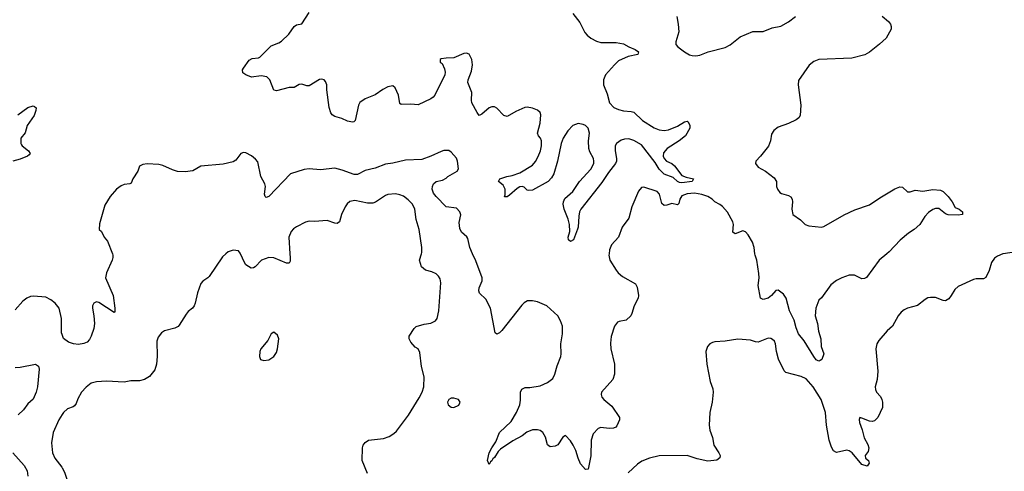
# Model space of a CAD drawing. Header units: inches. Extents: x 1449094 to 1618372, y 389908 to 534307.
# Tile 67 of 256: x 1499665 to 1507433, y 428285 to 431844. Entities that reach past the tile are written whole.
import ezdxf

# ---------------------------------------------------------------- set-up
doc = ezdxf.new("R2010")
doc.units = ezdxf.units.IN
doc.header["$MEASUREMENT"] = 0
for name, color, linetype in [('B4492', 7, 'Continuous'), ('B4493', 7, 'Continuous'), ('B5402', 7, 'Continuous'), ('B5403', 7, 'Continuous')]:
    doc.layers.add(name, color=color, linetype=linetype)

msp = doc.modelspace()

# ---------------------------------------------------------------- linework, layer by layer
at = {"layer": 'B4492', "color": 5}
for points, elevation in [([(1500000, 429363.4), (1499995.6, 429375.6), (1499993.8, 429490), (1499975.3, 429570), (1499945.7, 429610), (1499910, 429636.8), (1499870, 429657.1), (1499774, 429666), (1499750, 429662), (1499720.7, 429650), (1499690, 429626.6), (1499630, 429558)], 660), ([(1499630, 429103), (1499670, 429106.4), (1499790, 429130.4), (1499812.7, 429112.7), (1499818, 429090), (1499804.9, 428950), (1499794, 428910), (1499770, 428853.2), (1499730, 428816.2), (1499694.9, 428770), (1499653, 428730)], 660), ([(1500000, 428733.4), (1499973.1, 428690), (1499928.9, 428590), (1499914.9, 428510), (1499922.7, 428430), (1499941.5, 428390), (1499996.9, 428316.9), (1500000, 428311.6)], 680), ([(1499610, 428431), (1499699.1, 428330), (1499722.8, 428290), (1499728.1, 428248.1)], 660)]:
    msp.add_lwpolyline(points, dxfattribs=dict(at, elevation=elevation))
at = {"layer": 'B4493', "color": 5, "elevation": 640}
msp.add_lwpolyline([(1499650, 431095.3), (1499730, 431152.4), (1499770, 431164.9), (1499781.4, 431161.4), (1499794, 431150), (1499793, 431130), (1499779.1, 431090), (1499724.9, 431010), (1499708.1, 430951.9), (1499674.8, 430910), (1499673.4, 430870), (1499678.8, 430858.8), (1499684, 430850), (1499733.4, 430810), (1499746.8, 430790), (1499739.3, 430780.7), (1499726, 430770), (1499670, 430746.3), (1499610.4, 430729.6)], dxfattribs=at)
at = {"layer": 'B5402', "color": 5}
for points, elevation in [([(1501292.5, 430000), (1501265.1, 429974.9), (1501159.9, 429820.1), (1501150, 429809), (1501110, 429784), (1501095.2, 429764.8), (1501067.1, 429692.9), (1501050.4, 429610), (1501040.5, 429590), (1501028.5, 429571.5), (1500995.1, 429544.9), (1500977.2, 429522.8), (1500924.1, 429435.9), (1500914, 429426), (1500890, 429414.5), (1500806.4, 429393.6), (1500783.7, 429376.3), (1500758.6, 429341.4), (1500746.4, 429310), (1500750.1, 429190.1), (1500743.3, 429130), (1500730, 429085.3), (1500690, 429031.5), (1500650, 429009), (1500610, 428998.8), (1500542, 428998), (1500490, 428988.3), (1500350, 428994.5), (1500270, 428989.6), (1500230, 428979.5), (1500190, 428949.5), (1500152.7, 428910), (1500123.4, 428856.6), (1500110, 428819), (1500097.7, 428802.3), (1500086.7, 428793.3), (1500042.3, 428777.7), (1500010, 428749.6), (1500000, 428733.4)], 680), ([(1500397, 430000), (1500401, 429990), (1500401, 429970), (1500394.8, 429950), (1500350.6, 429850), (1500343, 429810), (1500401.3, 429670), (1500416.5, 429570), (1500416.2, 429543.8), (1500410, 429536), (1500290, 429615.4), (1500270, 429620.7), (1500250.4, 429609.6), (1500240.4, 429590), (1500238.7, 429570), (1500250.2, 429510), (1500255.2, 429450), (1500248.9, 429411.1), (1500230.2, 429349.8), (1500216.9, 429323.1), (1500196.5, 429303.5), (1500170, 429291.5), (1500130, 429285.1), (1500089.7, 429289.7), (1500050, 429302.9), (1500011.5, 429331.5), (1500000, 429363.4)], 660), ([(1501797.1, 430000), (1501799, 429970), (1501797.7, 429942.3), (1501790, 429926), (1501770, 429925.6), (1501670, 429968.4), (1501630, 429971.2), (1501574, 429950), (1501522, 429898), (1501510, 429889.3), (1501490, 429887), (1501450, 429912.3), (1501437.6, 429930), (1501406.5, 430000)], 680), ([(1502408.1, 428268.1), (1502366, 428370), (1502369.6, 428470), (1502374, 428490), (1502390, 428512.7), (1502418, 428530), (1502535.1, 428544.9), (1502581.2, 428558.8), (1502617.2, 428582.8), (1502637.2, 428602.8), (1502731.2, 428728.8), (1502816.5, 428863.5), (1502839.7, 428910), (1502853.3, 428950), (1502856.2, 429030), (1502835.1, 429110), (1502822.7, 429222.7), (1502809.2, 429249.2), (1502784.1, 429264.1), (1502750, 429302), (1502738, 429330), (1502738, 429350), (1502776, 429410), (1502793.3, 429426.7), (1502855.4, 429444.6), (1502910, 429452.9), (1502945, 429470), (1502958.7, 429490), (1502971, 429550), (1502986.5, 429770), (1502981.4, 429801.4), (1502970, 429823.2), (1502950, 429841.6), (1502916.3, 429856.3), (1502866.6, 429870), (1502836.1, 429896.1), (1502818, 429950), (1502834.7, 430000)], 680), ([(1504314.4, 430000), (1504313.4, 429990), (1504322, 429950), (1504370, 429871), (1504386.8, 429850), (1504421.7, 429821.7), (1504523, 429763), (1504536.3, 429736.3), (1504547.3, 429670), (1504544.9, 429650), (1504512.2, 429590), (1504495.8, 429530), (1504486, 429510), (1504450, 429477.6), (1504393.7, 429466.3), (1504380.6, 429459.4), (1504358, 429430), (1504332.7, 429347.3), (1504326.1, 429293.9), (1504329.2, 429250), (1504358.7, 429130), (1504358.4, 429050), (1504344.6, 429010), (1504256.4, 428910), (1504252.4, 428890), (1504257.1, 428870), (1504272.7, 428850), (1504337.5, 428797.5), (1504396.3, 428710), (1504397.3, 428690), (1504375.5, 428644.5), (1504367.7, 428632.3), (1504350, 428625.1), (1504316.5, 428623.5), (1504250.3, 428629.7), (1504230, 428623), (1504190, 428579.5), (1504174.3, 428530), (1504170, 428406), (1504150, 428302), (1504130, 428299), (1504090, 428345.2), (1504070, 428389.2), (1504051.5, 428450), (1504031.5, 428490), (1504010, 428525.2), (1503970, 428568.7), (1503950, 428554), (1503910, 428493.2), (1503890, 428482.7), (1503850, 428478), (1503830, 428493.2), (1503813.2, 428553.2), (1503793.6, 428590), (1503770, 428608), (1503750, 428612), (1503710, 428611.8), (1503665.4, 428594.6), (1503630, 428565.6), (1503554.9, 428525.1), (1503459.6, 428460.4), (1503439.5, 428440.5), (1503410, 428393.2), (1503396.7, 428383.3), (1503390, 428369), (1503379.8, 428360.2), (1503370, 428338), (1503355.3, 428370), (1503369.3, 428430), (1503389.3, 428470), (1503422.4, 428517.6), (1503449.6, 428590), (1503542.3, 428677.7), (1503585.1, 428750), (1503609.6, 428810), (1503615.3, 428844.7), (1503616, 428910), (1503626.3, 428933.7), (1503653.2, 428946.8), (1503690, 428945.5), (1503770, 428957.6), (1503830, 428984.4), (1503870, 429016), (1503887.9, 429052.1), (1503904.8, 429115.3), (1503934.3, 429190), (1503937.4, 429210), (1503933.8, 429290), (1503946.9, 429370), (1503946.6, 429430), (1503932.8, 429470), (1503910, 429509.5), (1503824.5, 429590), (1503750, 429621.3), (1503710.5, 429629.5), (1503670.6, 429629.4), (1503645.8, 429614.2), (1503625.8, 429594.2), (1503470, 429396), (1503450, 429376), (1503430, 429366), (1503417.2, 429377.2), (1503380.7, 429570), (1503341.7, 429641.7), (1503293.2, 429690), (1503287.5, 429707.5), (1503289.6, 429730), (1503314.8, 429785.3), (1503314.7, 429810), (1503264.5, 429944.5), (1503238.7, 430000)], 660), ([(1507423.6, 430000), (1507420.4, 429999.6), (1507378.5, 429981.5), (1507355.6, 429964.4), (1507332.4, 429930), (1507313, 429867), (1507288.2, 429811.8), (1507270, 429800.9), (1507210, 429802.7), (1507190, 429797.2), (1507070, 429741.2), (1507042.4, 429717.6), (1507014.9, 429670), (1506994.4, 429645.6), (1506970.4, 429629.6), (1506950, 429631.8), (1506890, 429655.6), (1506850, 429656.2), (1506830, 429651.8), (1506810, 429640.5), (1506747, 429593), (1506669.4, 429570.6), (1506643, 429557), (1506620.6, 429539.4), (1506596.5, 429510), (1506550, 429429.5), (1506508, 429392), (1506442.6, 429317.4), (1506428.7, 429290), (1506420.3, 429250), (1506434.7, 429074.7), (1506430.3, 429009.7), (1506414.9, 428950), (1506417.1, 428930), (1506426, 428910), (1506455.5, 428875.5), (1506467.2, 428850), (1506472.4, 428830), (1506471.4, 428788.6), (1506434.9, 428710), (1506410, 428683.7), (1506390, 428678), (1506370, 428680.7), (1506310, 428705.2), (1506292, 428708), (1506287.5, 428692.5), (1506290.5, 428670), (1506312.1, 428612.1), (1506327, 428550), (1506356.5, 428496.5), (1506363.8, 428470), (1506358.3, 428441.7), (1506335.3, 428410), (1506339.3, 428390), (1506362, 428370), (1506367.3, 428350), (1506350, 428327), (1506310, 428338), (1506233.4, 428430), (1506210, 428446.2), (1506190, 428451.4), (1506110, 428432.8), (1506085.9, 428445.9), (1506070, 428476.2), (1506051.4, 428531.4), (1506030.9, 428650), (1506023.6, 428750), (1505987.2, 428850), (1505925.2, 428950), (1505870, 429014.4), (1505830, 429033), (1505710, 429065.1), (1505696.1, 429076.1), (1505652.9, 429170), (1505635.8, 429230), (1505627.8, 429290), (1505619.6, 429310), (1505604.9, 429324.9), (1505590, 429332.4), (1505570, 429333.6), (1505490, 429302), (1505470, 429304.5), (1505430, 429319.7), (1505330, 429325.4), (1505229.6, 429309.6), (1505150, 429306.6), (1505130, 429301.2), (1505110, 429289), (1505090.6, 429269.4), (1505077.3, 429230), (1505086.4, 429130), (1505113.2, 428993.2), (1505134.4, 428934.4), (1505137.1, 428910), (1505128.2, 428830), (1505110.4, 428750), (1505104, 428650), (1505110.7, 428610), (1505130, 428552), (1505140.4, 428490), (1505181.6, 428430), (1505190.6, 428410), (1505188, 428392), (1505166.4, 428373.6), (1505094.7, 428365.3), (1505010, 428384), (1504930, 428408.9), (1504710, 428407.7), (1504634, 428390), (1504574.7, 428365.3), (1504538.2, 428341.8), (1504465.7, 428274.3)], 680), ([(1506506.4, 430000), (1506446.8, 429950), (1506346.2, 429813.8), (1506330, 429803.7), (1506310, 429800.9), (1506251.3, 429831.3), (1506210, 429831.5), (1506150, 429809.7), (1506110, 429788.2), (1506065.2, 429754.8), (1505990, 429653.2), (1505970, 429633.2), (1505944.9, 429570), (1505941.1, 429510), (1505959.3, 429450), (1505967.4, 429390), (1505985.7, 429330), (1505988, 429268), (1506008.2, 429210), (1505992.7, 429167.3), (1505981.4, 429158.6), (1505970, 429153.2), (1505950, 429164.5), (1505930, 429189.6), (1505853.5, 429313.5), (1505810, 429369.5), (1505790, 429416), (1505775.5, 429475.5), (1505739.2, 429550), (1505710.9, 429650.9), (1505690, 429681.2), (1505650, 429714), (1505630, 429709), (1505597.3, 429670), (1505570.3, 429649.7), (1505530, 429639.5), (1505510, 429649), (1505491.1, 429750), (1505498.4, 429810), (1505496.6, 429843.4), (1505480.5, 429950), (1505466.9, 429990), (1505465.7, 430000)], 660), ([(1500000, 428311.6), (1500018.9, 428278.9), (1500062.4, 428142.4), (1500079.5, 428110), (1500125.1, 428065.1), (1500227.7, 428010), (1500251.4, 427991.4), (1500263.8, 427970), (1500268.2, 427950), (1500268.1, 427911.9), (1500250.4, 427810.4), (1500250.4, 427710), (1500236.1, 427663.9), (1500201.4, 427618.6), (1500170, 427588.7), (1500130.6, 427529.4), (1500119.8, 427520.2), (1500090.7, 427509.3), (1500030, 427502.7), (1500010, 427493.2), (1500000, 427481.1)], 680)]:
    msp.add_lwpolyline(points, dxfattribs=dict(at, elevation=elevation))
for points, elevation in [([(1501670, 429382), (1501650, 429368.7), (1501623.1, 429316.9), (1501566.8, 429250), (1501560.7, 429230), (1501556, 429190), (1501566, 429166), (1501590, 429157.3), (1501630, 429164.2), (1501670, 429190.7), (1501690, 429221), (1501699.5, 429250), (1501709.2, 429330), (1501698.6, 429358.6)], 720), ([(1503090, 428861.2), (1503070, 428861.2), (1503051.3, 428850), (1503041, 428830), (1503046, 428810), (1503070, 428791), (1503090, 428787.3), (1503130, 428806.8), (1503139, 428830), (1503128, 428850)], 680)]:
    msp.add_lwpolyline(points, close=True, dxfattribs=dict(at, elevation=elevation))
at = {"layer": 'B5403', "color": 5}
for points, elevation in [([(1504030, 431894), (1504083.4, 431823.4), (1504123.4, 431743.4), (1504141.7, 431721.7), (1504170, 431699.1), (1504215.6, 431675.6), (1504250, 431664.9), (1504370, 431663.8), (1504430, 431653), (1504470.4, 431630.4), (1504521, 431610), (1504547.3, 431590), (1504541, 431570), (1504464.3, 431555.7), (1504390, 431519.1), (1504357.4, 431490), (1504285.7, 431410), (1504270.4, 431370), (1504272.1, 431332.1), (1504299.9, 431259.9), (1504318.4, 431190), (1504352.5, 431152.5), (1504390, 431136.5), (1504430, 431127.1), (1504490, 431122), (1504510, 431115.3), (1504578, 431050), (1504671.7, 430991.7), (1504710, 430975.9), (1504750, 430972.2), (1504782.5, 430977.5), (1504853.9, 431006.1), (1504910, 431040.7), (1504930, 431044.7), (1504938.8, 431038.8), (1504950.9, 431010.9), (1504950.8, 430990), (1504917.3, 430930), (1504868, 430890), (1504772.4, 430830), (1504743.8, 430796.2), (1504741.7, 430770), (1504749.4, 430749.4), (1504768.5, 430730), (1504810, 430711.3), (1504832, 430692), (1504890, 430617.4), (1504923.4, 430603.4), (1504981, 430590), (1504971.3, 430570), (1504890, 430558.7), (1504870, 430561), (1504854, 430570), (1504821.8, 430601.8), (1504750, 430626), (1504710, 430666.8), (1504678.5, 430718.5), (1504570, 430858.2), (1504510, 430892.2), (1504470, 430905.4), (1504435.8, 430904.2), (1504410, 430895.1), (1504373, 430870), (1504364.2, 430850), (1504362.4, 430810), (1504373.6, 430750), (1504372.6, 430730), (1504364.9, 430710), (1504310, 430640.7), (1504258.5, 430561.5), (1504091.3, 430350), (1504082, 430330), (1504075.3, 430295.3), (1504070.4, 430210), (1504065.8, 430194.2), (1504033, 430110), (1504010, 430095.3), (1503995.3, 430110), (1503992.7, 430130), (1504005.2, 430174.8), (1504003.5, 430230), (1503993.3, 430273.3), (1503959.7, 430350), (1503953, 430390), (1503954.3, 430410), (1503965.6, 430434.4), (1504029, 430491), (1504081.5, 430570), (1504172.3, 430667.7), (1504194, 430710), (1504195.6, 430730), (1504191, 430750), (1504162.3, 430802.3), (1504154.6, 430830), (1504153, 430890), (1504160.3, 430950), (1504151.1, 430990), (1504129.8, 431009.8), (1504110, 431019.7), (1504070, 431025.1), (1504030, 431011.5), (1503990, 430968.2), (1503953.4, 430910), (1503937.4, 430870), (1503908.1, 430730), (1503879.6, 430630), (1503861.5, 430598.5), (1503834, 430570), (1503710, 430500.9), (1503679, 430499), (1503670, 430502), (1503645.2, 430525.2), (1503630, 430529.2), (1503610, 430526.6), (1503590, 430515.1), (1503530, 430460.9), (1503510, 430449), (1503490, 430448), (1503495.3, 430464.7), (1503494.5, 430510), (1503479.7, 430539.7), (1503442, 430570), (1503454, 430590), (1503509, 430610), (1503550, 430616.5), (1503610, 430636.4), (1503710, 430697.6), (1503734.2, 430725.8), (1503754.6, 430765.4), (1503772.9, 430810), (1503782.2, 430850), (1503780.8, 430890), (1503774.8, 430910), (1503758, 430930), (1503749.7, 430950), (1503771.1, 431028.9), (1503775.8, 431095.8), (1503770, 431112.7), (1503750, 431131.8), (1503710, 431147.8), (1503670, 431154.3), (1503650, 431151.2), (1503578.4, 431121.6), (1503510, 431080.5), (1503484.5, 431090), (1503430, 431147), (1503410, 431157.6), (1503390, 431156.9), (1503370, 431149.6), (1503310, 431098.7), (1503290, 431089.5), (1503273.1, 431113.1), (1503233.3, 431190), (1503229.8, 431210), (1503233.3, 431270), (1503200.7, 431350), (1503202.9, 431370), (1503230, 431438), (1503238, 431490), (1503233.3, 431530), (1503210, 431572), (1503190, 431579.5), (1503170, 431577), (1503090, 431544), (1503030, 431542), (1502990, 431535.3), (1502982, 431530), (1502982, 431510), (1502998, 431498), (1503016.9, 431456.9), (1503021, 431430), (1503018.8, 431410), (1502939.3, 431250), (1502927.1, 431232.9), (1502910, 431219.5), (1502810, 431174), (1502750, 431178), (1502675.1, 431175.1), (1502663.3, 431183.3), (1502653.6, 431250), (1502627.5, 431307.5), (1502610, 431322.7), (1502570, 431314.7), (1502530, 431294.3), (1502468.3, 431251.7), (1502390, 431221.7), (1502349.2, 431190.8), (1502337.6, 431170), (1502310.6, 431049.4), (1502301, 431039), (1502290, 431036), (1502250, 431045.1), (1502206.4, 431066.4), (1502150, 431080.5), (1502130, 431094), (1502119.7, 431110), (1502106.6, 431153.4), (1502088.7, 431291.3), (1502088, 431330), (1502078, 431358), (1502066, 431370), (1502050, 431375.3), (1502030, 431374), (1501950, 431324), (1501930, 431324), (1501890, 431335.3), (1501870, 431334), (1501830, 431309), (1501790, 431309), (1501690, 431284), (1501669.2, 431290), (1501638, 431370), (1501613.7, 431393.7), (1501570, 431402.4), (1501492.7, 431392.7), (1501448, 431410), (1501426.3, 431426.3), (1501424, 431450), (1501430, 431462), (1501475.5, 431524.5), (1501500.2, 431539.8), (1501550, 431544.9), (1501559, 431550), (1501650, 431639.1), (1501710, 431662), (1501730, 431674), (1501789.2, 431730), (1501830, 431792), (1501850, 431804.7), (1501890, 431811), (1501950, 431900.7)], 640), ([(1504850.5, 431870), (1504860.5, 431810), (1504864, 431750), (1504840.5, 431670), (1504841.6, 431650), (1504856.3, 431630), (1504910, 431590.4), (1504950, 431566.4), (1504970, 431561.6), (1505000.1, 431559.9), (1505030, 431564.9), (1505098, 431590), (1505230, 431625.5), (1505270, 431647.7), (1505350, 431708.2), (1505449.7, 431750.4), (1505530, 431750.4), (1505600.4, 431779.6), (1505670, 431793.4), (1505730, 431826.4), (1505786.6, 431870)], 660), ([(1506470, 431873.4), (1506518.8, 431830), (1506534, 431810), (1506540.7, 431790), (1506540.7, 431770), (1506499.9, 431700.1), (1506448.6, 431651.4), (1506370, 431589.5), (1506333, 431567), (1506230, 431542.4), (1505970, 431529.7), (1505930, 431515.1), (1505894, 431486), (1505810, 431366), (1505805.5, 431330), (1505826.8, 431170), (1505822.8, 431090), (1505810.8, 431070), (1505790, 431055.1), (1505730, 431025.6), (1505650, 430996.2), (1505614, 430970), (1505597.5, 430942.5), (1505587.7, 430890), (1505572.4, 430847.6), (1505510, 430768.7), (1505472, 430730), (1505471.3, 430710), (1505490, 430682), (1505550, 430651.3), (1505618.7, 430598.7), (1505634.9, 430570), (1505635.5, 430530), (1505643, 430510), (1505662.6, 430482.6), (1505674, 430474), (1505730, 430459.3), (1505748.5, 430448.5), (1505759.3, 430430), (1505762.4, 430410), (1505756.4, 430350), (1505765.5, 430310), (1505826, 430266), (1505862.8, 430230), (1505890, 430220.5), (1505990, 430208.5), (1506010, 430214.9), (1506170, 430306), (1506254.9, 430345.1), (1506370, 430386.4), (1506450, 430441.6), (1506570, 430510.7), (1506610, 430526.8), (1506630, 430524.7), (1506670, 430486.8), (1506690, 430486.8), (1506730, 430500.7), (1506790, 430492.7), (1506870, 430506.7), (1506930, 430501.6), (1506950.8, 430490), (1506990.3, 430450.3), (1507022, 430410), (1507044.4, 430364.4), (1507078, 430350), (1507102, 430330), (1507102, 430310), (1507070, 430302.7), (1506990, 430305.4), (1506970, 430314), (1506915.3, 430355.3), (1506890, 430356.2), (1506870, 430347.3), (1506835.6, 430324.4), (1506805.3, 430294.7), (1506766, 430230), (1506721, 430190), (1506678.3, 430161.7), (1506612.1, 430107.9), (1506524.7, 430015.3), (1506506.4, 430000)], 660), ([(1503238.7, 430000), (1503215.4, 430050), (1503199.8, 430119.7), (1503192.5, 430132.5), (1503151.1, 430170), (1503138.8, 430198.8), (1503133.2, 430246.8), (1503145.3, 430305.3), (1503138, 430330), (1503110, 430359.6), (1503029, 430370), (1502950, 430452), (1502930, 430478.4), (1502919.2, 430510), (1502921, 430530), (1502929.7, 430550), (1502950, 430568), (1503000.2, 430579.8), (1503030, 430596), (1503044, 430610), (1503117, 430650), (1503127, 430670), (1503118.4, 430730), (1503110, 430753.2), (1503070, 430800.9), (1503050, 430812.7), (1503012.5, 430812.5), (1502990, 430807), (1502910, 430769.5), (1502837, 430743), (1502710, 430736.4), (1502610, 430712.6), (1502550, 430707.1), (1502470, 430674), (1502390, 430655.8), (1502330, 430624.2), (1502303.8, 430623.8), (1502210, 430659.6), (1502150, 430673.6), (1502038, 430662), (1501950, 430669.6), (1501910, 430665.1), (1501802.8, 430630), (1501630, 430452.3), (1501610, 430443.7), (1501601.2, 430450), (1501597, 430470), (1501604.8, 430530), (1501599.8, 430550), (1501568.4, 430610), (1501543, 430723), (1501526.3, 430746.3), (1501492.7, 430772.7), (1501450, 430795.1), (1501430, 430797.2), (1501410, 430789), (1501370, 430737.2), (1501350, 430723.7), (1501270, 430705.6), (1501094, 430690), (1501030, 430654), (1500970, 430646), (1500910, 430648), (1500870, 430661.2), (1500795.6, 430695.6), (1500762.7, 430702.7), (1500670, 430709.6), (1500637.5, 430702.5), (1500611.3, 430690), (1500598, 430650), (1500558, 430590), (1500543.6, 430556.4), (1500534, 430550), (1500490, 430546.6), (1500464.4, 430535.6), (1500430, 430509.4), (1500378.4, 430450), (1500336.9, 430383.1), (1500294.8, 430234.8), (1500292, 430192), (1500310, 430174), (1500332, 430130), (1500358, 430098), (1500397, 430000)], 660), ([(1505465.7, 430000), (1505459.7, 430050), (1505446.4, 430090), (1505413.3, 430150), (1505390, 430173.7), (1505370, 430180.4), (1505310, 430158), (1505292, 430170), (1505296.2, 430230), (1505292, 430252), (1505250, 430326.3), (1505210, 430371), (1505190, 430388.6), (1505150, 430409.7), (1505127.8, 430430), (1505094.5, 430450), (1505047.5, 430467.5), (1504990, 430476.3), (1504930, 430471.7), (1504890, 430456.2), (1504872.9, 430430), (1504864.9, 430395.1), (1504853.8, 430386.2), (1504810, 430394.6), (1504770, 430381.5), (1504750, 430380.4), (1504730, 430395.1), (1504712, 430470), (1504694, 430490), (1504590, 430525.6), (1504570, 430522), (1504546.8, 430493.2), (1504493.7, 430370), (1504470, 430281.2), (1504418, 430210), (1504388.4, 430131.6), (1504334.8, 430070), (1504317.3, 430030), (1504314.4, 430000)], 660), ([(1502834.7, 430000), (1502838, 430010), (1502837.6, 430050), (1502817.4, 430190), (1502792.1, 430270), (1502782, 430350), (1502763.6, 430390), (1502730, 430425.6), (1502692.4, 430452.4), (1502663.8, 430463.8), (1502630, 430472), (1502570, 430466.4), (1502550, 430459.7), (1502473.1, 430406.8), (1502450, 430398.2), (1502410, 430399.2), (1502310, 430419.9), (1502270, 430411.5), (1502247.7, 430392.3), (1502232.5, 430370), (1502203, 430310), (1502188.2, 430251.8), (1502170, 430238), (1502150, 430239.8), (1502090, 430262.2), (1501990, 430254.2), (1501950, 430255.6), (1501920.7, 430250), (1501848, 430212), (1501824.2, 430195.8), (1501805.9, 430174.1), (1501789.1, 430130.9), (1501797.1, 430000)], 680), ([(1507856.3, 430000), (1507825.7, 430045.7), (1507810, 430055.6), (1507790, 430059.3), (1507670.2, 430069.7), (1507634.1, 430065.9), (1507530, 430014.7), (1507423.6, 430000)], 680), ([(1501406.5, 430000), (1501404.5, 430004.5), (1501390, 430024), (1501350, 430029.3), (1501310, 430016), (1501292.5, 430000)], 680)]:
    msp.add_lwpolyline(points, dxfattribs=dict(at, elevation=elevation))

doc.saveas('drawing.dxf')
